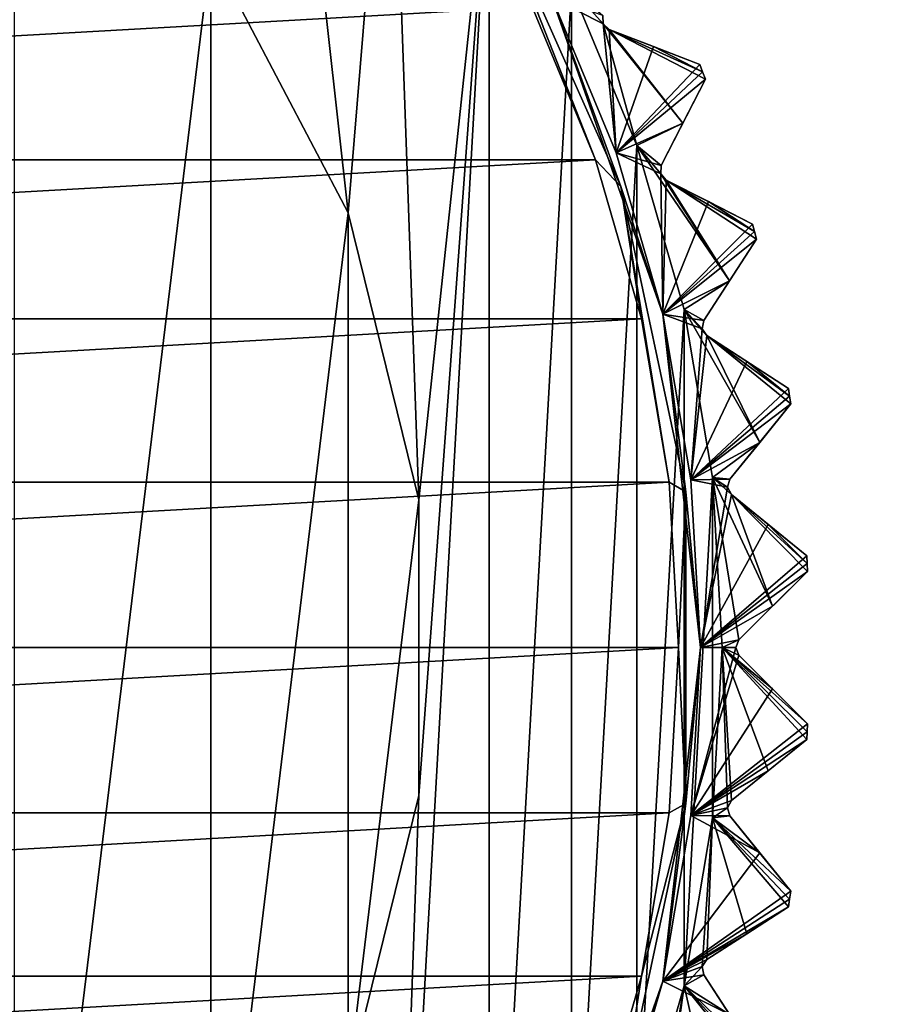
# Model space of a CAD drawing. Header units: millimetres. Extents: x -175 to 114, y -36 to 283.
# Tile 89 of 112: x 78 to 86, y -3 to 6. Entities that reach past the tile are written whole.
import ezdxf

# ---------------------------------------------------------------- set-up
doc = ezdxf.new("R2010")
doc.units = ezdxf.units.MM
doc.header["$LTSCALE"] = 65.185185
for name, color, linetype in [('100', 7, 'CONTINUOUS'), ('102', 7, 'CONTINUOUS'), ('103', 7, 'CONTINUOUS'), ('104', 7, 'CONTINUOUS'), ('105', 7, 'CONTINUOUS'), ('106', 7, 'CONTINUOUS'), ('107', 7, 'CONTINUOUS'), ('108', 7, 'CONTINUOUS'), ('109', 7, 'CONTINUOUS'), ('110', 7, 'CONTINUOUS'), ('111', 7, 'CONTINUOUS'), ('112', 7, 'CONTINUOUS'), ('113', 7, 'CONTINUOUS'), ('168', 7, 'CONTINUOUS'), ('196', 7, 'CONTINUOUS'), ('197', 7, 'CONTINUOUS'), ('198', 7, 'CONTINUOUS'), ('199', 7, 'CONTINUOUS'), ('2', 7, 'CONTINUOUS'), ('200', 7, 'CONTINUOUS'), ('201', 7, 'CONTINUOUS'), ('202', 7, 'CONTINUOUS'), ('234', 7, 'CONTINUOUS'), ('235', 7, 'CONTINUOUS'), ('30', 7, 'CONTINUOUS'), ('418', 7, 'CONTINUOUS'), ('419', 7, 'CONTINUOUS'), ('422', 7, 'CONTINUOUS'), ('45', 7, 'CONTINUOUS'), ('46', 7, 'CONTINUOUS'), ('471', 7, 'CONTINUOUS'), ('472', 7, 'CONTINUOUS'), ('473', 7, 'CONTINUOUS'), ('474', 7, 'CONTINUOUS'), ('475', 7, 'CONTINUOUS'), ('476', 7, 'CONTINUOUS')]:
    doc.layers.add(name, color=color, linetype=linetype)

msp = doc.modelspace()

# ---------------------------------------------------------------- linework, layer by layer
at = {"layer": '100', "linetype": 'CONTINUOUS'}
for points in [[(83.8206, 5.5158, 108.8326), (84.2443, 5.3531, 108.5), (83.4135, 5.6721, 109.1457), (83.8206, 5.5158, 108.8326)], [(83.4135, 5.6721, 109.1457), (84.2443, 5.3531, 108.5), (84.2443, 5.3531, 93.8), (83.4135, 5.6721, 109.1457)], [(83.4135, 5.6721, 93.1543), (83.4135, 5.6721, 109.1457), (83.8206, 5.5158, 93.4674), (83.4135, 5.6721, 93.1543)], [(83.8206, 5.5158, 93.4674), (83.4135, 5.6721, 109.1457), (84.2443, 5.3531, 93.8), (83.8206, 5.5158, 93.4674)]]:
    msp.add_3dface(points, dxfattribs=at)
at = {"layer": '102', "linetype": 'CONTINUOUS'}
for points in [[(84.3242, 4.0932, 108.8326), (84.7286, 3.8871, 108.5), (83.9356, 4.2912, 109.1457), (84.3242, 4.0932, 108.8326)], [(83.9356, 4.2912, 109.1457), (84.7286, 3.8871, 108.5), (84.7286, 3.8871, 93.8), (83.9356, 4.2912, 109.1457)], [(83.9356, 4.2912, 93.1543), (83.9356, 4.2912, 109.1457), (84.3241, 4.0932, 93.4674), (83.9356, 4.2912, 93.1543)], [(84.3241, 4.0932, 93.4674), (83.9356, 4.2912, 109.1457), (84.7286, 3.8871, 93.8), (84.3241, 4.0932, 93.4674)]]:
    msp.add_3dface(points, dxfattribs=at)
at = {"layer": '103', "linetype": 'CONTINUOUS'}
for points in [[(84.296, 5.2186, 93.8), (84.296, 5.2186, 108.5), (83.8919, 4.4257, 93.1543), (84.296, 5.2186, 93.8)], [(83.8919, 4.4257, 93.1543), (84.296, 5.2186, 108.5), (84.0899, 4.8142, 108.8326), (83.8919, 4.4257, 93.1543)], [(84.0899, 4.8143, 93.4675), (84.296, 5.2186, 93.8), (83.8919, 4.4257, 93.1543), (84.0899, 4.8143, 93.4675)], [(83.8919, 4.4257, 109.1457), (83.8919, 4.4257, 93.1543), (84.0899, 4.8142, 108.8326), (83.8919, 4.4257, 109.1457)]]:
    msp.add_3dface(points, dxfattribs=at)
at = {"layer": '104', "linetype": 'CONTINUOUS'}
for points in [[(84.6763, 2.6257, 108.8326), (85.057, 2.3785, 108.5), (84.3106, 2.8632, 109.1457), (84.6763, 2.6257, 108.8326)], [(84.3106, 2.8632, 109.1457), (85.057, 2.3785, 108.5), (85.057, 2.3785, 93.8), (84.3106, 2.8632, 109.1457)], [(84.3106, 2.8632, 93.1543), (84.3106, 2.8632, 109.1457), (84.6763, 2.6258, 93.4674), (84.3106, 2.8632, 93.1543)], [(84.6763, 2.6258, 93.4674), (84.3106, 2.8632, 109.1457), (85.057, 2.3785, 93.8), (84.6763, 2.6258, 93.4674)]]:
    msp.add_3dface(points, dxfattribs=at)
at = {"layer": '105', "linetype": 'CONTINUOUS'}
for points in [[(84.7659, 3.7479, 93.8), (84.7659, 3.7479, 108.5), (84.2812, 3.0016, 93.1543), (84.7659, 3.7479, 93.8)], [(84.2812, 3.0016, 93.1543), (84.7659, 3.7479, 108.5), (84.5187, 3.3673, 108.8326), (84.2812, 3.0016, 93.1543)], [(84.5187, 3.3674, 93.4675), (84.7659, 3.7479, 93.8), (84.2812, 3.0016, 93.1543), (84.5187, 3.3674, 93.4675)], [(84.2812, 3.0016, 109.1457), (84.2812, 3.0016, 93.1543), (84.5187, 3.3673, 108.8326), (84.2812, 3.0016, 109.1457)]]:
    msp.add_3dface(points, dxfattribs=at)
at = {"layer": '106', "linetype": 'CONTINUOUS'}
for points in [[(84.8731, 1.1295, 108.8326), (85.2258, 0.8439, 108.5), (84.5342, 1.404, 109.1457), (84.8731, 1.1295, 108.8326)], [(84.5342, 1.404, 109.1457), (85.2258, 0.8439, 108.5), (85.2258, 0.8439, 93.8), (84.5342, 1.404, 109.1457)], [(84.5342, 1.404, 93.1543), (84.5342, 1.404, 109.1457), (84.8731, 1.1295, 93.4674), (84.5342, 1.404, 93.1543)], [(84.8731, 1.1295, 93.4674), (84.5342, 1.404, 109.1457), (85.2258, 0.8439, 93.8), (84.8731, 1.1295, 93.4674)]]:
    msp.add_3dface(points, dxfattribs=at)
at = {"layer": '107', "linetype": 'CONTINUOUS'}
for points in [[(85.0795, 2.2362, 93.8), (85.0795, 2.2362, 108.5), (84.5194, 1.5446, 93.1543), (85.0795, 2.2362, 93.8)], [(84.5194, 1.5446, 93.1543), (85.0795, 2.2362, 108.5), (84.7939, 1.8835, 108.8326), (84.5194, 1.5446, 93.1543)], [(84.7939, 1.8836, 93.4675), (85.0795, 2.2362, 93.8), (84.5194, 1.5446, 93.1543), (84.7939, 1.8836, 93.4675)], [(84.5194, 1.5446, 109.1457), (84.5194, 1.5446, 93.1543), (84.7939, 1.8835, 108.8326), (84.5194, 1.5446, 109.1457)]]:
    msp.add_3dface(points, dxfattribs=at)
at = {"layer": '108', "linetype": 'CONTINUOUS'}
for points in [[(84.9125, -0.3791, 108.8326), (85.2334, -0.7, 108.5), (84.6041, -0.0707, 109.1457), (84.9125, -0.3791, 108.8326)], [(84.6041, -0.0707, 109.1457), (85.2334, -0.7, 108.5), (85.2334, -0.7, 93.8), (84.6041, -0.0707, 109.1457)], [(84.6041, -0.0707, 93.1543), (84.6041, -0.0707, 109.1457), (84.9124, -0.379, 93.4674), (84.6041, -0.0707, 93.1543)], [(84.9124, -0.379, 93.4674), (84.6041, -0.0707, 109.1457), (85.2334, -0.7, 93.8), (84.9124, -0.379, 93.4674)]]:
    msp.add_3dface(points, dxfattribs=at)
at = {"layer": '109', "linetype": 'CONTINUOUS'}
for points in [[(85.2334, 0.7, 93.8), (85.2334, 0.7, 108.5), (84.6041, 0.0707, 93.1543), (85.2334, 0.7, 93.8)], [(84.6041, 0.0707, 93.1543), (85.2334, 0.7, 108.5), (84.9125, 0.3791, 108.8326), (84.6041, 0.0707, 93.1543)], [(84.9125, 0.3791, 93.4675), (85.2334, 0.7, 93.8), (84.6041, 0.0707, 93.1543), (84.9125, 0.3791, 93.4675)], [(84.6041, 0.0707, 109.1457), (84.6041, 0.0707, 93.1543), (84.9125, 0.3791, 108.8326), (84.6041, 0.0707, 109.1457)]]:
    msp.add_3dface(points, dxfattribs=at)
at = {"layer": '110', "linetype": 'CONTINUOUS'}
for points in [[(84.7939, -1.8835, 108.8326), (85.0795, -2.2362, 108.5), (84.5194, -1.5446, 109.1457), (84.7939, -1.8835, 108.8326)], [(84.5194, -1.5446, 109.1457), (85.0795, -2.2362, 108.5), (85.0795, -2.2362, 93.8), (84.5194, -1.5446, 109.1457)], [(84.5194, -1.5446, 93.1543), (84.5194, -1.5446, 109.1457), (84.7938, -1.8835, 93.4674), (84.5194, -1.5446, 93.1543)], [(84.7938, -1.8835, 93.4674), (84.5194, -1.5446, 109.1457), (85.0795, -2.2362, 93.8), (84.7938, -1.8835, 93.4674)]]:
    msp.add_3dface(points, dxfattribs=at)
at = {"layer": '111', "linetype": 'CONTINUOUS'}
for points in [[(85.2258, -0.8439, 93.8), (85.2258, -0.8439, 108.5), (84.5342, -1.404, 93.1543), (85.2258, -0.8439, 93.8)], [(84.5342, -1.404, 93.1543), (85.2258, -0.8439, 108.5), (84.8731, -1.1295, 108.8326), (84.5342, -1.404, 93.1543)], [(84.8732, -1.1295, 93.4675), (85.2258, -0.8439, 93.8), (84.5342, -1.404, 93.1543), (84.8732, -1.1295, 93.4675)], [(84.5342, -1.404, 109.1457), (84.5342, -1.404, 93.1543), (84.8731, -1.1295, 108.8326), (84.5342, -1.404, 109.1457)]]:
    msp.add_3dface(points, dxfattribs=at)
at = {"layer": '112', "linetype": 'CONTINUOUS'}
for points in [[(84.5187, -3.3673, 108.8326), (84.7659, -3.7479, 108.5), (84.2812, -3.0016, 109.1457), (84.5187, -3.3673, 108.8326)], [(84.2812, -3.0016, 109.1457), (84.7659, -3.7479, 108.5), (84.7659, -3.7479, 93.8), (84.2812, -3.0016, 109.1457)], [(84.2812, -3.0016, 93.1543), (84.2812, -3.0016, 109.1457), (84.5187, -3.3673, 93.4674), (84.2812, -3.0016, 93.1543)], [(84.5187, -3.3673, 93.4674), (84.2812, -3.0016, 109.1457), (84.7659, -3.7479, 93.8), (84.5187, -3.3673, 93.4674)]]:
    msp.add_3dface(points, dxfattribs=at)
at = {"layer": '113', "linetype": 'CONTINUOUS'}
for points in [[(85.057, -2.3785, 93.8), (85.057, -2.3785, 108.5), (84.3106, -2.8632, 93.1543), (85.057, -2.3785, 93.8)], [(84.3106, -2.8632, 93.1543), (85.057, -2.3785, 108.5), (84.6763, -2.6257, 108.8326), (84.3106, -2.8632, 93.1543)], [(84.6764, -2.6257, 93.4675), (85.057, -2.3785, 93.8), (84.3106, -2.8632, 93.1543), (84.6764, -2.6257, 93.4675)], [(84.3106, -2.8632, 109.1457), (84.3106, -2.8632, 93.1543), (84.6763, -2.6257, 108.8326), (84.3106, -2.8632, 109.1457)]]:
    msp.add_3dface(points, dxfattribs=at)
at = {"layer": '168', "linetype": 'CONTINUOUS'}
for points in [[(83.6672, 4.6074, 93), (83.0685, 6.0528, 93), (83.358, 5.7247, 93.1248), (83.6672, 4.6074, 93)], [(83.0685, 6.0528, 93), (83.356, 5.8012, 93.1543), (83.358, 5.7247, 93.1248), (83.0685, 6.0528, 93)], [(84.0899, 4.8143, 93.4675), (83.6672, 4.6074, 93), (83.358, 5.7247, 93.1248), (84.0899, 4.8143, 93.4675)], [(83.4135, 5.6721, 93.1543), (84.0899, 4.8143, 93.4675), (83.358, 5.7247, 93.1248), (83.4135, 5.6721, 93.1543)], [(83.4135, 5.6721, 93.1543), (83.8206, 5.5158, 93.4674), (84.2703, 5.2859, 93.8), (83.4135, 5.6721, 93.1543)], [(83.4135, 5.6721, 93.1543), (84.296, 5.2186, 93.8), (84.0899, 4.8143, 93.4675), (83.4135, 5.6721, 93.1543)], [(84.296, 5.2186, 93.8), (83.4135, 5.6721, 93.1543), (84.2703, 5.2859, 93.8), (84.296, 5.2186, 93.8)], [(83.8206, 5.5158, 93.4674), (84.2443, 5.3531, 93.8), (84.2703, 5.2859, 93.8), (83.8206, 5.5158, 93.4674)], [(83.6672, 4.6074, 93), (84.0899, 4.8143, 93.4675), (83.8919, 4.4257, 93.1543), (83.6672, 4.6074, 93)], [(84.1003, 3.1041, 93), (83.6672, 4.6074, 93), (84.5187, 3.3674, 93.4675), (84.1003, 3.1041, 93)], [(83.6672, 4.6074, 93), (83.8919, 4.4257, 93.1543), (83.8859, 4.3493, 93.1248), (83.6672, 4.6074, 93)], [(84.5187, 3.3674, 93.4675), (83.6672, 4.6074, 93), (83.8859, 4.3493, 93.1248), (84.5187, 3.3674, 93.4675)], [(83.9356, 4.2912, 93.1543), (84.5187, 3.3674, 93.4675), (83.8859, 4.3493, 93.1248), (83.9356, 4.2912, 93.1543)], [(83.9356, 4.2912, 93.1543), (84.3241, 4.0932, 93.4674), (84.7474, 3.8176, 93.8), (83.9356, 4.2912, 93.1543)], [(83.9356, 4.2912, 93.1543), (84.7659, 3.7479, 93.8), (84.5187, 3.3674, 93.4675), (83.9356, 4.2912, 93.1543)], [(84.7659, 3.7479, 93.8), (83.9356, 4.2912, 93.1543), (84.7474, 3.8176, 93.8), (84.7659, 3.7479, 93.8)], [(84.3241, 4.0932, 93.4674), (84.7286, 3.8871, 93.8), (84.7474, 3.8176, 93.8), (84.3241, 4.0932, 93.4674)], [(84.1003, 3.1041, 93), (84.5187, 3.3674, 93.4675), (84.2812, 3.0016, 93.1543), (84.1003, 3.1041, 93)], [(84.3623, 1.5618, 93), (84.1003, 3.1041, 93), (84.7939, 1.8836, 93.4675), (84.3623, 1.5618, 93)], [(84.1003, 3.1041, 93), (84.3106, 2.8632, 93.1543), (84.7939, 1.8836, 93.4675), (84.1003, 3.1041, 93)], [(84.3106, 2.8632, 93.1543), (84.1003, 3.1041, 93), (84.2672, 2.9263, 93.1248), (84.3106, 2.8632, 93.1543)], [(84.1003, 3.1041, 93), (84.2812, 3.0016, 93.1543), (84.2672, 2.9263, 93.1248), (84.1003, 3.1041, 93)], [(84.3106, 2.8632, 93.1543), (84.6763, 2.6258, 93.4674), (85.0684, 2.3074, 93.8), (84.3106, 2.8632, 93.1543)], [(84.3106, 2.8632, 93.1543), (85.0795, 2.2362, 93.8), (84.7939, 1.8836, 93.4675), (84.3106, 2.8632, 93.1543)], [(85.0795, 2.2362, 93.8), (84.3106, 2.8632, 93.1543), (85.0684, 2.3074, 93.8), (85.0795, 2.2362, 93.8)], [(84.6763, 2.6258, 93.4674), (85.057, 2.3785, 93.8), (85.0684, 2.3074, 93.8), (84.6763, 2.6258, 93.4674)], [(84.3623, 1.5618, 93), (84.7939, 1.8836, 93.4675), (84.5194, 1.5446, 93.1543), (84.3623, 1.5618, 93)], [(84.45, 0, 93), (84.3623, 1.5618, 93), (84.6041, 0.0707, 93.1543), (84.45, 0, 93)], [(84.3623, 1.5618, 93), (84.5342, 1.404, 93.1543), (84.9125, 0.3791, 93.4675), (84.3623, 1.5618, 93)], [(84.5342, 1.404, 93.1543), (84.3623, 1.5618, 93), (84.4977, 1.4712, 93.1248), (84.5342, 1.404, 93.1543)], [(84.3623, 1.5618, 93), (84.5194, 1.5446, 93.1543), (84.4977, 1.4712, 93.1248), (84.3623, 1.5618, 93)], [(84.3623, 1.5618, 93), (84.9125, 0.3791, 93.4675), (84.6041, 0.0707, 93.1543), (84.3623, 1.5618, 93)], [(84.5342, 1.404, 93.1543), (84.8731, 1.1295, 93.4674), (85.2298, 0.772, 93.8), (84.5342, 1.404, 93.1543)], [(84.5342, 1.404, 93.1543), (85.2334, 0.7, 93.8), (84.9125, 0.3791, 93.4675), (84.5342, 1.404, 93.1543)], [(85.2334, 0.7, 93.8), (84.5342, 1.404, 93.1543), (85.2298, 0.772, 93.8), (85.2334, 0.7, 93.8)], [(84.8731, 1.1295, 93.4674), (85.2258, 0.8439, 93.8), (85.2298, 0.772, 93.8), (84.8731, 1.1295, 93.4674)], [(84.45, 0, 93), (84.6041, 0.0707, 93.1543), (84.5748, -0.0001, 93.1248), (84.45, 0, 93)], [(84.3623, -1.5618, 93), (84.45, 0, 93), (84.4977, -1.4713, 93.1248), (84.3623, -1.5618, 93)], [(84.45, 0, 93), (84.6041, -0.0707, 93.1543), (84.9124, -0.379, 93.4674), (84.45, 0, 93)], [(84.6041, -0.0707, 93.1543), (84.45, 0, 93), (84.5748, -0.0001, 93.1248), (84.6041, -0.0707, 93.1543)], [(84.45, 0, 93), (84.9124, -0.379, 93.4674), (85.2334, -0.7, 93.8), (84.45, 0, 93)], [(84.45, 0, 93), (85.2334, -0.7, 93.8), (85.2298, -0.772, 93.8), (84.45, 0, 93)], [(84.45, 0, 93), (85.2258, -0.8439, 93.8), (84.8732, -1.1295, 93.4675), (84.45, 0, 93)], [(85.2258, -0.8439, 93.8), (84.45, 0, 93), (85.2298, -0.772, 93.8), (85.2258, -0.8439, 93.8)], [(84.45, 0, 93), (84.8732, -1.1295, 93.4675), (84.5342, -1.404, 93.1543), (84.45, 0, 93)], [(84.45, 0, 93), (84.5342, -1.404, 93.1543), (84.4977, -1.4713, 93.1248), (84.45, 0, 93)], [(84.5194, -1.5446, 93.1543), (84.3623, -1.5618, 93), (84.4977, -1.4713, 93.1248), (84.5194, -1.5446, 93.1543)], [(84.1003, -3.1041, 93), (84.3623, -1.5618, 93), (84.2672, -2.9264, 93.1248), (84.1003, -3.1041, 93)], [(84.3623, -1.5618, 93), (84.3106, -2.8632, 93.1543), (84.2672, -2.9264, 93.1248), (84.3623, -1.5618, 93)], [(84.3623, -1.5618, 93), (84.6764, -2.6257, 93.4675), (84.3106, -2.8632, 93.1543), (84.3623, -1.5618, 93)], [(84.3623, -1.5618, 93), (84.5194, -1.5446, 93.1543), (84.7938, -1.8835, 93.4674), (84.3623, -1.5618, 93)], [(84.3623, -1.5618, 93), (84.7938, -1.8835, 93.4674), (85.0795, -2.2362, 93.8), (84.3623, -1.5618, 93)], [(84.3623, -1.5618, 93), (85.0795, -2.2362, 93.8), (85.0684, -2.3074, 93.8), (84.3623, -1.5618, 93)], [(84.3623, -1.5618, 93), (85.057, -2.3785, 93.8), (84.6764, -2.6257, 93.4675), (84.3623, -1.5618, 93)], [(85.057, -2.3785, 93.8), (84.3623, -1.5618, 93), (85.0684, -2.3074, 93.8), (85.057, -2.3785, 93.8)], [(84.2812, -3.0016, 93.1543), (84.1003, -3.1041, 93), (84.2672, -2.9264, 93.1248), (84.2812, -3.0016, 93.1543)], [(84.1003, -3.1041, 93), (84.2812, -3.0016, 93.1543), (84.5187, -3.3673, 93.4674), (84.1003, -3.1041, 93)], [(83.6672, -4.6074, 93), (84.1003, -3.1041, 93), (83.8859, -4.3494, 93.1248), (83.6672, -4.6074, 93)], [(84.1003, -3.1041, 93), (83.9356, -4.2912, 93.1543), (83.8859, -4.3494, 93.1248), (84.1003, -3.1041, 93)], [(84.1003, -3.1041, 93), (84.3243, -4.0931, 93.4675), (83.9356, -4.2912, 93.1543), (84.1003, -3.1041, 93)], [(84.1003, -3.1041, 93), (84.5187, -3.3673, 93.4674), (84.7659, -3.7479, 93.8), (84.1003, -3.1041, 93)], [(84.1003, -3.1041, 93), (84.7659, -3.7479, 93.8), (84.7474, -3.8176, 93.8), (84.1003, -3.1041, 93)], [(84.1003, -3.1041, 93), (84.7286, -3.8871, 93.8), (84.3243, -4.0931, 93.4675), (84.1003, -3.1041, 93)], [(84.7286, -3.8871, 93.8), (84.1003, -3.1041, 93), (84.7474, -3.8176, 93.8), (84.7286, -3.8871, 93.8)]]:
    msp.add_3dface(points, dxfattribs=at)
at = {"layer": '196', "linetype": 'CONTINUOUS'}
for points in [[(83.356, 5.8012, 93.1543), (83.356, 5.8012, 109.1457), (83.358, 5.7247, 109.1752), (83.356, 5.8012, 93.1543)], [(83.358, 5.7247, 93.1248), (83.356, 5.8012, 93.1543), (83.358, 5.7247, 109.1752), (83.358, 5.7247, 93.1248)], [(83.4135, 5.6721, 109.1457), (83.4135, 5.6721, 93.1543), (83.358, 5.7247, 93.1248), (83.4135, 5.6721, 109.1457)], [(83.4135, 5.6721, 109.1457), (83.358, 5.7247, 93.1248), (83.358, 5.7247, 109.1752), (83.4135, 5.6721, 109.1457)]]:
    msp.add_3dface(points, dxfattribs=at)
at = {"layer": '197', "linetype": 'CONTINUOUS'}
for points in [[(83.8919, 4.4257, 93.1543), (83.8919, 4.4257, 109.1457), (83.8859, 4.3493, 109.1752), (83.8919, 4.4257, 93.1543)], [(83.8859, 4.3493, 93.1248), (83.8919, 4.4257, 93.1543), (83.8859, 4.3493, 109.1752), (83.8859, 4.3493, 93.1248)], [(83.9356, 4.2912, 109.1457), (83.9356, 4.2912, 93.1543), (83.8859, 4.3493, 93.1248), (83.9356, 4.2912, 109.1457)], [(83.9356, 4.2912, 109.1457), (83.8859, 4.3493, 93.1248), (83.8859, 4.3493, 109.1752), (83.9356, 4.2912, 109.1457)]]:
    msp.add_3dface(points, dxfattribs=at)
at = {"layer": '198', "linetype": 'CONTINUOUS'}
for points in [[(84.2812, 3.0016, 93.1543), (84.2812, 3.0016, 109.1457), (84.2672, 2.9263, 109.1752), (84.2812, 3.0016, 93.1543)], [(84.2672, 2.9263, 93.1248), (84.2812, 3.0016, 93.1543), (84.2672, 2.9263, 109.1752), (84.2672, 2.9263, 93.1248)], [(84.3106, 2.8632, 109.1457), (84.3106, 2.8632, 93.1543), (84.2672, 2.9263, 93.1248), (84.3106, 2.8632, 109.1457)], [(84.3106, 2.8632, 109.1457), (84.2672, 2.9263, 93.1248), (84.2672, 2.9263, 109.1752), (84.3106, 2.8632, 109.1457)]]:
    msp.add_3dface(points, dxfattribs=at)
at = {"layer": '199', "linetype": 'CONTINUOUS'}
for points in [[(84.5194, 1.5446, 93.1543), (84.5194, 1.5446, 109.1457), (84.4977, 1.4712, 109.1752), (84.5194, 1.5446, 93.1543)], [(84.4977, 1.4712, 93.1248), (84.5194, 1.5446, 93.1543), (84.4977, 1.4712, 109.1752), (84.4977, 1.4712, 93.1248)], [(84.5342, 1.404, 109.1457), (84.5342, 1.404, 93.1543), (84.4977, 1.4712, 93.1248), (84.5342, 1.404, 109.1457)], [(84.5342, 1.404, 109.1457), (84.4977, 1.4712, 93.1248), (84.4977, 1.4712, 109.1752), (84.5342, 1.404, 109.1457)]]:
    msp.add_3dface(points, dxfattribs=at)
at = {"layer": '2', "linetype": 'CONTINUOUS'}
for points in [[(113.25, -35.25, 92.5), (113.25, 35.25, 92.5), (-66.25, 35.25, 92.5), (113.25, -35.25, 92.5)], [(113.25, -35.25, 92.5), (-66.25, 35.25, 92.5), (-18.1198, 11.172, 92.5), (113.25, -35.25, 92.5)], [(-15.7687, 9.6947, 92.5), (113.25, -35.25, 92.5), (-18.1198, 11.172, 92.5), (-15.7687, 9.6947, 92.5)], [(-13.8053, 7.7313, 92.5), (113.25, -35.25, 92.5), (-15.7687, 9.6947, 92.5), (-13.8053, 7.7313, 92.5)], [(-12.328, 5.3802, 92.5), (113.25, -35.25, 92.5), (-13.8053, 7.7313, 92.5), (-12.328, 5.3802, 92.5)], [(-11.4109, 2.7593, 92.5), (113.25, -35.25, 92.5), (-12.328, 5.3802, 92.5), (-11.4109, 2.7593, 92.5)], [(-11.1, 0, 92.5), (113.25, -35.25, 92.5), (-11.4109, 2.7593, 92.5), (-11.1, 0, 92.5)], [(-11.4109, -2.7593, 92.5), (113.25, -35.25, 92.5), (-11.1, 0, 92.5), (-11.4109, -2.7593, 92.5)], [(-12.328, -5.3802, 92.5), (113.25, -35.25, 92.5), (-11.4109, -2.7593, 92.5), (-12.328, -5.3802, 92.5)]]:
    msp.add_3dface(points, dxfattribs=at)
at = {"layer": '200', "linetype": 'CONTINUOUS'}
for points in [[(84.6041, 0.0707, 93.1543), (84.6041, 0.0707, 109.1457), (84.5748, -0.0001, 109.1752), (84.6041, 0.0707, 93.1543)], [(84.5748, -0.0001, 93.1248), (84.6041, 0.0707, 93.1543), (84.5748, -0.0001, 109.1752), (84.5748, -0.0001, 93.1248)], [(84.6041, -0.0707, 109.1457), (84.6041, -0.0707, 93.1543), (84.5748, -0.0001, 93.1248), (84.6041, -0.0707, 109.1457)], [(84.6041, -0.0707, 109.1457), (84.5748, -0.0001, 93.1248), (84.5748, -0.0001, 109.1752), (84.6041, -0.0707, 109.1457)]]:
    msp.add_3dface(points, dxfattribs=at)
at = {"layer": '201', "linetype": 'CONTINUOUS'}
for points in [[(84.5342, -1.404, 93.1543), (84.5342, -1.404, 109.1457), (84.4977, -1.4713, 109.1752), (84.5342, -1.404, 93.1543)], [(84.4977, -1.4713, 93.1248), (84.5342, -1.404, 93.1543), (84.4977, -1.4713, 109.1752), (84.4977, -1.4713, 93.1248)], [(84.5194, -1.5446, 109.1457), (84.5194, -1.5446, 93.1543), (84.4977, -1.4713, 93.1248), (84.5194, -1.5446, 109.1457)], [(84.5194, -1.5446, 109.1457), (84.4977, -1.4713, 93.1248), (84.4977, -1.4713, 109.1752), (84.5194, -1.5446, 109.1457)]]:
    msp.add_3dface(points, dxfattribs=at)
at = {"layer": '202', "linetype": 'CONTINUOUS'}
for points in [[(84.3106, -2.8632, 93.1543), (84.3106, -2.8632, 109.1457), (84.2672, -2.9264, 109.1752), (84.3106, -2.8632, 93.1543)], [(84.2672, -2.9264, 93.1248), (84.3106, -2.8632, 93.1543), (84.2672, -2.9264, 109.1752), (84.2672, -2.9264, 93.1248)], [(84.2812, -3.0016, 109.1457), (84.2812, -3.0016, 93.1543), (84.2672, -2.9264, 93.1248), (84.2812, -3.0016, 109.1457)], [(84.2812, -3.0016, 109.1457), (84.2672, -2.9264, 93.1248), (84.2672, -2.9264, 109.1752), (84.2812, -3.0016, 109.1457)]]:
    msp.add_3dface(points, dxfattribs=at)
at = {"layer": '234', "linetype": 'CONTINUOUS'}
for points in [[(79.7586, 6.3907, 93.5), (77.9602, -8.4207, 93.5), (77.9602, 8.4207, 93.5), (79.7586, 6.3907, 93.5)], [(79.7586, -6.3907, 93.5), (77.9602, -8.4207, 93.5), (79.7586, 6.3907, 93.5), (79.7586, -6.3907, 93.5)], [(81.019, 3.9893, 93.5), (79.7586, -6.3907, 93.5), (79.7586, 6.3907, 93.5), (81.019, 3.9893, 93.5)], [(81.019, -3.9893, 93.5), (79.7586, -6.3907, 93.5), (81.019, 3.9893, 93.5), (81.019, -3.9893, 93.5)], [(81.668, 1.356, 93.5), (81.019, -3.9893, 93.5), (81.019, 3.9893, 93.5), (81.668, 1.356, 93.5)], [(81.668, -1.356, 93.5), (81.019, -3.9893, 93.5), (81.668, 1.356, 93.5), (81.668, -1.356, 93.5)]]:
    msp.add_3dface(points, dxfattribs=at)
at = {"layer": '235', "linetype": 'CONTINUOUS'}
for points in [[(79.7586, 6.3907, 93), (81.019, 3.9893, 93), (79.7586, 6.3907, 93.5), (79.7586, 6.3907, 93)], [(81.019, 3.9893, 93), (81.019, 3.9893, 93.5), (79.7586, 6.3907, 93.5), (81.019, 3.9893, 93)], [(81.019, 3.9893, 93), (81.668, 1.356, 93), (81.019, 3.9893, 93.5), (81.019, 3.9893, 93)], [(81.668, 1.356, 93), (81.668, 1.356, 93.5), (81.019, 3.9893, 93.5), (81.668, 1.356, 93)], [(81.668, 1.356, 93), (81.668, -1.356, 93), (81.668, 1.356, 93.5), (81.668, 1.356, 93)], [(81.668, -1.356, 93), (81.668, -1.356, 93.5), (81.668, 1.356, 93.5), (81.668, -1.356, 93)], [(81.668, -1.356, 93), (81.019, -3.9893, 93), (81.668, -1.356, 93.5), (81.668, -1.356, 93)], [(81.019, -3.9893, 93), (81.019, -3.9893, 93.5), (81.668, -1.356, 93.5), (81.019, -3.9893, 93)]]:
    msp.add_3dface(points, dxfattribs=at)
at = {"layer": '30', "color": 7, "linetype": 'CONTINUOUS', "true_color": 0x21211a}
for points in [[(26, -32.75, 79.5), (38.3306, -6.0045, 79.5), (105.75, 32.75, 79.5), (26, -32.75, 79.5)], [(105.75, -32.75, 79.5), (26, -32.75, 79.5), (105.75, 32.75, 79.5), (105.75, -32.75, 79.5)], [(39.0683, 3.6917, 79.5), (37.9851, 6.7957, 79.5), (105.75, 32.75, 79.5), (39.0683, 3.6917, 79.5)], [(38.3306, -6.0045, 79.5), (39.2448, -2.8464, 79.5), (105.75, 32.75, 79.5), (38.3306, -6.0045, 79.5)], [(39.4942, 0.4317, 79.5), (39.0683, 3.6917, 79.5), (105.75, 32.75, 79.5), (39.4942, 0.4317, 79.5)], [(39.2448, -2.8464, 79.5), (39.4942, 0.4317, 79.5), (105.75, 32.75, 79.5), (39.2448, -2.8464, 79.5)]]:
    msp.add_3dface(points, dxfattribs=at)
at = {"layer": '418', "linetype": 'CONTINUOUS'}
for points in [[(83.358, 5.7247, 109.1752), (83.356, 5.8012, 109.1457), (82.8883, 5.9659, 109.5), (83.358, 5.7247, 109.1752)], [(83.4784, 4.5413, 109.5), (83.358, 5.7247, 109.1752), (82.8883, 5.9659, 109.5), (83.4784, 4.5413, 109.5)], [(83.4135, 5.6721, 109.1457), (83.358, 5.7247, 109.1752), (83.4784, 4.5413, 109.5), (83.4135, 5.6721, 109.1457)], [(83.8206, 5.5158, 108.8326), (83.4135, 5.6721, 109.1457), (83.4784, 4.5413, 109.5), (83.8206, 5.5158, 108.8326)], [(84.2443, 5.3531, 108.5), (83.8206, 5.5158, 108.8326), (83.4784, 4.5413, 109.5), (84.2443, 5.3531, 108.5)], [(84.2443, 5.3531, 108.5), (83.4784, 4.5413, 109.5), (84.2703, 5.2859, 108.5), (84.2443, 5.3531, 108.5)], [(83.4784, 4.5413, 109.5), (84.296, 5.2186, 108.5), (84.2703, 5.2859, 108.5), (83.4784, 4.5413, 109.5)], [(84.0899, 4.8142, 108.8326), (84.296, 5.2186, 108.5), (83.4784, 4.5413, 109.5), (84.0899, 4.8142, 108.8326)], [(83.8919, 4.4257, 109.1457), (84.0899, 4.8142, 108.8326), (83.4784, 4.5413, 109.5), (83.8919, 4.4257, 109.1457)], [(83.8859, 4.3493, 109.1752), (83.8919, 4.4257, 109.1457), (83.4784, 4.5413, 109.5), (83.8859, 4.3493, 109.1752)], [(83.9053, 3.0596, 109.5), (83.8859, 4.3493, 109.1752), (83.4784, 4.5413, 109.5), (83.9053, 3.0596, 109.5)], [(83.9356, 4.2912, 109.1457), (83.8859, 4.3493, 109.1752), (83.9053, 3.0596, 109.5), (83.9356, 4.2912, 109.1457)], [(84.3242, 4.0932, 108.8326), (83.9356, 4.2912, 109.1457), (83.9053, 3.0596, 109.5), (84.3242, 4.0932, 108.8326)], [(84.7286, 3.8871, 108.5), (84.3242, 4.0932, 108.8326), (83.9053, 3.0596, 109.5), (84.7286, 3.8871, 108.5)], [(84.7286, 3.8871, 108.5), (83.9053, 3.0596, 109.5), (84.7474, 3.8176, 108.5), (84.7286, 3.8871, 108.5)], [(83.9053, 3.0596, 109.5), (84.7659, 3.7479, 108.5), (84.7474, 3.8176, 108.5), (83.9053, 3.0596, 109.5)], [(84.5187, 3.3673, 108.8326), (84.7659, 3.7479, 108.5), (83.9053, 3.0596, 109.5), (84.5187, 3.3673, 108.8326)], [(84.2812, 3.0016, 109.1457), (84.5187, 3.3673, 108.8326), (83.9053, 3.0596, 109.5), (84.2812, 3.0016, 109.1457)], [(84.2672, 2.9263, 109.1752), (84.2812, 3.0016, 109.1457), (83.9053, 3.0596, 109.5), (84.2672, 2.9263, 109.1752)], [(84.1635, 1.5395, 109.5), (84.2672, 2.9263, 109.1752), (83.9053, 3.0596, 109.5), (84.1635, 1.5395, 109.5)], [(84.3106, 2.8632, 109.1457), (84.2672, 2.9263, 109.1752), (84.1635, 1.5395, 109.5), (84.3106, 2.8632, 109.1457)], [(84.6763, 2.6257, 108.8326), (84.3106, 2.8632, 109.1457), (84.1635, 1.5395, 109.5), (84.6763, 2.6257, 108.8326)], [(85.057, 2.3785, 108.5), (84.6763, 2.6257, 108.8326), (84.1635, 1.5395, 109.5), (85.057, 2.3785, 108.5)], [(85.057, 2.3785, 108.5), (84.1635, 1.5395, 109.5), (85.0684, 2.3074, 108.5), (85.057, 2.3785, 108.5)], [(84.1635, 1.5395, 109.5), (85.0795, 2.2362, 108.5), (85.0684, 2.3074, 108.5), (84.1635, 1.5395, 109.5)], [(84.7939, 1.8835, 108.8326), (85.0795, 2.2362, 108.5), (84.1635, 1.5395, 109.5), (84.7939, 1.8835, 108.8326)], [(84.5194, 1.5446, 109.1457), (84.7939, 1.8835, 108.8326), (84.1635, 1.5395, 109.5), (84.5194, 1.5446, 109.1457)], [(84.4977, 1.4712, 109.1752), (84.5194, 1.5446, 109.1457), (84.1635, 1.5395, 109.5), (84.4977, 1.4712, 109.1752)], [(84.25, 0, 109.5), (84.4977, 1.4712, 109.1752), (84.1635, 1.5395, 109.5), (84.25, 0, 109.5)], [(84.5342, 1.404, 109.1457), (84.4977, 1.4712, 109.1752), (84.25, 0, 109.5), (84.5342, 1.404, 109.1457)], [(84.8731, 1.1295, 108.8326), (84.5342, 1.404, 109.1457), (84.25, 0, 109.5), (84.8731, 1.1295, 108.8326)], [(85.2258, 0.8439, 108.5), (84.8731, 1.1295, 108.8326), (84.25, 0, 109.5), (85.2258, 0.8439, 108.5)], [(85.2258, 0.8439, 108.5), (84.25, 0, 109.5), (85.2298, 0.772, 108.5), (85.2258, 0.8439, 108.5)], [(84.25, 0, 109.5), (85.2334, 0.7, 108.5), (85.2298, 0.772, 108.5), (84.25, 0, 109.5)], [(84.9125, 0.3791, 108.8326), (85.2334, 0.7, 108.5), (84.25, 0, 109.5), (84.9125, 0.3791, 108.8326)], [(84.6041, 0.0707, 109.1457), (84.9125, 0.3791, 108.8326), (84.25, 0, 109.5), (84.6041, 0.0707, 109.1457)], [(84.1635, -1.5395, 109.5), (84.5748, -0.0001, 109.1752), (84.25, 0, 109.5), (84.1635, -1.5395, 109.5)], [(84.5748, -0.0001, 109.1752), (84.6041, 0.0707, 109.1457), (84.25, 0, 109.5), (84.5748, -0.0001, 109.1752)], [(84.6041, -0.0707, 109.1457), (84.5748, -0.0001, 109.1752), (84.1635, -1.5395, 109.5), (84.6041, -0.0707, 109.1457)], [(84.9125, -0.3791, 108.8326), (84.6041, -0.0707, 109.1457), (84.1635, -1.5395, 109.5), (84.9125, -0.3791, 108.8326)], [(85.2334, -0.7, 108.5), (84.9125, -0.3791, 108.8326), (84.1635, -1.5395, 109.5), (85.2334, -0.7, 108.5)], [(85.2334, -0.7, 108.5), (84.1635, -1.5395, 109.5), (85.2298, -0.772, 108.5), (85.2334, -0.7, 108.5)], [(84.1635, -1.5395, 109.5), (85.2258, -0.8439, 108.5), (85.2298, -0.772, 108.5), (84.1635, -1.5395, 109.5)], [(84.8731, -1.1295, 108.8326), (85.2258, -0.8439, 108.5), (84.1635, -1.5395, 109.5), (84.8731, -1.1295, 108.8326)], [(84.5342, -1.404, 109.1457), (84.8731, -1.1295, 108.8326), (84.1635, -1.5395, 109.5), (84.5342, -1.404, 109.1457)], [(84.4977, -1.4713, 109.1752), (84.5342, -1.404, 109.1457), (84.1635, -1.5395, 109.5), (84.4977, -1.4713, 109.1752)], [(84.5194, -1.5446, 109.1457), (84.4977, -1.4713, 109.1752), (84.1635, -1.5395, 109.5), (84.5194, -1.5446, 109.1457)], [(83.9053, -3.0596, 109.5), (84.7939, -1.8835, 108.8326), (84.1635, -1.5395, 109.5), (83.9053, -3.0596, 109.5)], [(84.7939, -1.8835, 108.8326), (84.5194, -1.5446, 109.1457), (84.1635, -1.5395, 109.5), (84.7939, -1.8835, 108.8326)], [(85.0795, -2.2362, 108.5), (84.7939, -1.8835, 108.8326), (83.9053, -3.0596, 109.5), (85.0795, -2.2362, 108.5)], [(85.0795, -2.2362, 108.5), (83.9053, -3.0596, 109.5), (85.0684, -2.3074, 108.5), (85.0795, -2.2362, 108.5)], [(83.9053, -3.0596, 109.5), (85.057, -2.3785, 108.5), (85.0684, -2.3074, 108.5), (83.9053, -3.0596, 109.5)], [(84.6763, -2.6257, 108.8326), (85.057, -2.3785, 108.5), (83.9053, -3.0596, 109.5), (84.6763, -2.6257, 108.8326)], [(84.3106, -2.8632, 109.1457), (84.6763, -2.6257, 108.8326), (83.9053, -3.0596, 109.5), (84.3106, -2.8632, 109.1457)], [(84.2672, -2.9264, 109.1752), (84.3106, -2.8632, 109.1457), (83.9053, -3.0596, 109.5), (84.2672, -2.9264, 109.1752)], [(84.2812, -3.0016, 109.1457), (84.2672, -2.9264, 109.1752), (83.9053, -3.0596, 109.5), (84.2812, -3.0016, 109.1457)], [(83.4784, -4.5413, 109.5), (84.5187, -3.3673, 108.8326), (83.9053, -3.0596, 109.5), (83.4784, -4.5413, 109.5)], [(84.5187, -3.3673, 108.8326), (84.2812, -3.0016, 109.1457), (83.9053, -3.0596, 109.5), (84.5187, -3.3673, 108.8326)]]:
    msp.add_3dface(points, dxfattribs=at)
at = {"layer": '419', "linetype": 'CONTINUOUS'}
for points in [[(83.4784, 4.5413, 109.5), (82.8883, 5.9659, 109.5), (83.9053, 3.0597, 109.8), (83.4784, 4.5413, 109.5)], [(83.9053, 3.0597, 109.8), (82.8883, 5.9659, 109.5), (82.8883, 5.9659, 109.8), (83.9053, 3.0597, 109.8)], [(83.9053, 3.0596, 109.5), (83.4784, 4.5413, 109.5), (83.9053, 3.0597, 109.8), (83.9053, 3.0596, 109.5)], [(84.25, 0, 109.8), (83.9053, 3.0596, 109.5), (83.9053, 3.0597, 109.8), (84.25, 0, 109.8)], [(84.1635, 1.5395, 109.5), (83.9053, 3.0596, 109.5), (84.25, 0, 109.8), (84.1635, 1.5395, 109.5)], [(84.25, 0, 109.5), (84.1635, 1.5395, 109.5), (84.25, 0, 109.8), (84.25, 0, 109.5)], [(84.1635, -1.5395, 109.5), (84.25, 0, 109.5), (83.9053, -3.0597, 109.8), (84.1635, -1.5395, 109.5)], [(83.9053, -3.0597, 109.8), (84.25, 0, 109.5), (84.25, 0, 109.8), (83.9053, -3.0597, 109.8)], [(83.9053, -3.0596, 109.5), (84.1635, -1.5395, 109.5), (83.9053, -3.0597, 109.8), (83.9053, -3.0596, 109.5)], [(83.4784, -4.5413, 109.5), (83.9053, -3.0596, 109.5), (82.8883, -5.9659, 109.8), (83.4784, -4.5413, 109.5)], [(82.8883, -5.9659, 109.8), (83.9053, -3.0596, 109.5), (83.9053, -3.0597, 109.8), (82.8883, -5.9659, 109.8)]]:
    msp.add_3dface(points, dxfattribs=at)
at = {"layer": '422', "linetype": 'CONTINUOUS'}
for points in [[(82.7072, 5.8811, 110), (83.2891, 4.4768, 110), (82.3571, 6.8457, 109.9414), (82.7072, 5.8811, 110)], [(82.3571, 6.8457, 109.9414), (83.2891, 4.4768, 110), (83.5213, 4.2309, 109.9414), (82.3571, 6.8457, 109.9414)], [(82.8883, 5.9659, 109.8), (82.3571, 6.8457, 109.9414), (83.5213, 4.2309, 109.9414), (82.8883, 5.9659, 109.8)], [(83.9053, 3.0597, 109.8), (82.8883, 5.9659, 109.8), (83.5213, 4.2309, 109.9414), (83.9053, 3.0597, 109.8)], [(83.2891, 4.4768, 110), (83.71, 3.0162, 110), (83.5213, 4.2309, 109.9414), (83.2891, 4.4768, 110)], [(83.71, 3.0162, 110), (83.9647, 1.5177, 110), (83.5213, 4.2309, 109.9414), (83.71, 3.0162, 110)], [(83.5213, 4.2309, 109.9414), (83.9647, 1.5177, 110), (84.1164, 1.4311, 109.9414), (83.5213, 4.2309, 109.9414)], [(83.9053, 3.0597, 109.8), (83.5213, 4.2309, 109.9414), (84.1164, 1.4311, 109.9414), (83.9053, 3.0597, 109.8)], [(84.25, 0, 109.8), (83.9053, 3.0597, 109.8), (84.1164, 1.4311, 109.9414), (84.25, 0, 109.8)], [(83.9647, 1.5177, 110), (84.05, 0, 110), (84.1164, 1.4311, 109.9414), (83.9647, 1.5177, 110)], [(84.1164, 1.4311, 109.9414), (84.05, 0, 110), (84.1164, -1.4311, 109.9414), (84.1164, 1.4311, 109.9414)], [(84.25, 0, 109.8), (84.1164, 1.4311, 109.9414), (84.1164, -1.4311, 109.9414), (84.25, 0, 109.8)], [(83.9053, -3.0597, 109.8), (84.25, 0, 109.8), (84.1164, -1.4311, 109.9414), (83.9053, -3.0597, 109.8)], [(84.05, 0, 110), (83.9647, -1.5177, 110), (84.1164, -1.4311, 109.9414), (84.05, 0, 110)], [(84.1164, -1.4311, 109.9414), (83.71, -3.0162, 110), (83.5213, -4.2309, 109.9414), (84.1164, -1.4311, 109.9414)], [(83.9053, -3.0597, 109.8), (84.1164, -1.4311, 109.9414), (83.5213, -4.2309, 109.9414), (83.9053, -3.0597, 109.8)], [(83.9647, -1.5177, 110), (83.71, -3.0162, 110), (84.1164, -1.4311, 109.9414), (83.9647, -1.5177, 110)], [(82.8883, -5.9659, 109.8), (83.9053, -3.0597, 109.8), (83.5213, -4.2309, 109.9414), (82.8883, -5.9659, 109.8)], [(83.71, -3.0162, 110), (83.2891, -4.4768, 110), (83.5213, -4.2309, 109.9414), (83.71, -3.0162, 110)]]:
    msp.add_3dface(points, dxfattribs=at)
at = {"layer": '45', "linetype": 'CONTINUOUS'}
for points in [[(83.2891, 4.4768, 110), (82.7072, 5.8811, 110), (57.7109, 4.4768, 110), (83.2891, 4.4768, 110)], [(57.7109, 4.4768, 110), (82.7072, 5.8811, 110), (58.2928, 5.8811, 110), (57.7109, 4.4768, 110)], [(83.71, 3.0162, 110), (83.2891, 4.4768, 110), (57.29, 3.0162, 110), (83.71, 3.0162, 110)], [(57.29, 3.0162, 110), (83.2891, 4.4768, 110), (57.7109, 4.4768, 110), (57.29, 3.0162, 110)], [(83.9647, 1.5177, 110), (83.71, 3.0162, 110), (57.0353, 1.5177, 110), (83.9647, 1.5177, 110)], [(57.0353, 1.5177, 110), (83.71, 3.0162, 110), (57.29, 3.0162, 110), (57.0353, 1.5177, 110)], [(84.05, 0, 110), (83.9647, 1.5177, 110), (56.95, 0, 110), (84.05, 0, 110)], [(56.95, 0, 110), (83.9647, 1.5177, 110), (57.0353, 1.5177, 110), (56.95, 0, 110)], [(57.0353, -1.5177, 110), (84.05, 0, 110), (56.95, 0, 110), (57.0353, -1.5177, 110)], [(83.9647, -1.5177, 110), (84.05, 0, 110), (57.0353, -1.5177, 110), (83.9647, -1.5177, 110)], [(57.29, -3.0162, 110), (83.9647, -1.5177, 110), (57.0353, -1.5177, 110), (57.29, -3.0162, 110)], [(83.71, -3.0162, 110), (83.9647, -1.5177, 110), (57.29, -3.0162, 110), (83.71, -3.0162, 110)], [(57.7109, -4.4768, 110), (83.71, -3.0162, 110), (57.29, -3.0162, 110), (57.7109, -4.4768, 110)], [(83.2891, -4.4768, 110), (83.71, -3.0162, 110), (57.7109, -4.4768, 110), (83.2891, -4.4768, 110)]]:
    msp.add_3dface(points, dxfattribs=at)
at = {"layer": '46', "linetype": 'CONTINUOUS'}
for points in [[(79.7586, 6.3907, 93), (80.3642, 9.8641, 93), (81.019, 3.9893, 93), (79.7586, 6.3907, 93)], [(80.3642, 9.8641, 93), (81.4066, 8.6976, 93), (81.019, 3.9893, 93), (80.3642, 9.8641, 93)], [(81.019, 3.9893, 93), (81.4066, 8.6976, 93), (81.668, 1.356, 93), (81.019, 3.9893, 93)], [(81.4066, 8.6976, 93), (82.3117, 7.4219, 93), (81.668, 1.356, 93), (81.4066, 8.6976, 93)], [(82.3117, -7.4219, 93), (81.4066, -8.6976, 93), (82.3117, 7.4219, 93), (82.3117, -7.4219, 93)], [(82.3117, 7.4219, 93), (81.4066, -8.6976, 93), (81.668, -1.356, 93), (82.3117, 7.4219, 93)], [(81.668, 1.356, 93), (82.3117, 7.4219, 93), (81.668, -1.356, 93), (81.668, 1.356, 93)], [(83.0685, 6.0528, 93), (82.3117, -7.4219, 93), (82.3117, 7.4219, 93), (83.0685, 6.0528, 93)], [(83.0685, -6.0528, 93), (82.3117, -7.4219, 93), (83.0685, 6.0528, 93), (83.0685, -6.0528, 93)], [(83.6672, 4.6074, 93), (83.0685, -6.0528, 93), (83.0685, 6.0528, 93), (83.6672, 4.6074, 93)], [(83.6672, -4.6074, 93), (83.0685, -6.0528, 93), (83.6672, 4.6074, 93), (83.6672, -4.6074, 93)], [(84.1003, 3.1041, 93), (83.6672, -4.6074, 93), (83.6672, 4.6074, 93), (84.1003, 3.1041, 93)], [(84.1003, -3.1041, 93), (83.6672, -4.6074, 93), (84.1003, 3.1041, 93), (84.1003, -3.1041, 93)], [(84.3623, 1.5618, 93), (84.1003, -3.1041, 93), (84.1003, 3.1041, 93), (84.3623, 1.5618, 93)], [(84.3623, -1.5618, 93), (84.1003, -3.1041, 93), (84.3623, 1.5618, 93), (84.3623, -1.5618, 93)], [(84.45, 0, 93), (84.3623, -1.5618, 93), (84.3623, 1.5618, 93), (84.45, 0, 93)], [(81.668, -1.356, 93), (81.4066, -8.6976, 93), (81.019, -3.9893, 93), (81.668, -1.356, 93)]]:
    msp.add_3dface(points, dxfattribs=at)
at = {"layer": '471', "linetype": 'CONTINUOUS'}
for points in [[(84.2443, 5.3531, 93.8), (84.2443, 5.3531, 108.5), (84.2703, 5.2859, 108.5), (84.2443, 5.3531, 93.8)], [(84.2703, 5.2859, 93.8), (84.2443, 5.3531, 93.8), (84.2703, 5.2859, 108.5), (84.2703, 5.2859, 93.8)], [(84.296, 5.2186, 108.5), (84.296, 5.2186, 93.8), (84.2703, 5.2859, 93.8), (84.296, 5.2186, 108.5)], [(84.296, 5.2186, 108.5), (84.2703, 5.2859, 93.8), (84.2703, 5.2859, 108.5), (84.296, 5.2186, 108.5)]]:
    msp.add_3dface(points, dxfattribs=at)
at = {"layer": '472', "linetype": 'CONTINUOUS'}
for points in [[(84.7286, 3.8871, 93.8), (84.7286, 3.8871, 108.5), (84.7474, 3.8176, 108.5), (84.7286, 3.8871, 93.8)], [(84.7474, 3.8176, 93.8), (84.7286, 3.8871, 93.8), (84.7474, 3.8176, 108.5), (84.7474, 3.8176, 93.8)], [(84.7659, 3.7479, 108.5), (84.7659, 3.7479, 93.8), (84.7474, 3.8176, 93.8), (84.7659, 3.7479, 108.5)], [(84.7659, 3.7479, 108.5), (84.7474, 3.8176, 93.8), (84.7474, 3.8176, 108.5), (84.7659, 3.7479, 108.5)]]:
    msp.add_3dface(points, dxfattribs=at)
at = {"layer": '473', "linetype": 'CONTINUOUS'}
for points in [[(85.057, 2.3785, 93.8), (85.057, 2.3785, 108.5), (85.0684, 2.3074, 108.5), (85.057, 2.3785, 93.8)], [(85.0684, 2.3074, 93.8), (85.057, 2.3785, 93.8), (85.0684, 2.3074, 108.5), (85.0684, 2.3074, 93.8)], [(85.0795, 2.2362, 108.5), (85.0795, 2.2362, 93.8), (85.0684, 2.3074, 93.8), (85.0795, 2.2362, 108.5)], [(85.0795, 2.2362, 108.5), (85.0684, 2.3074, 93.8), (85.0684, 2.3074, 108.5), (85.0795, 2.2362, 108.5)]]:
    msp.add_3dface(points, dxfattribs=at)
at = {"layer": '474', "linetype": 'CONTINUOUS'}
for points in [[(85.2258, 0.8439, 93.8), (85.2258, 0.8439, 108.5), (85.2298, 0.772, 108.5), (85.2258, 0.8439, 93.8)], [(85.2298, 0.772, 93.8), (85.2258, 0.8439, 93.8), (85.2298, 0.772, 108.5), (85.2298, 0.772, 93.8)], [(85.2334, 0.7, 108.5), (85.2334, 0.7, 93.8), (85.2298, 0.772, 93.8), (85.2334, 0.7, 108.5)], [(85.2334, 0.7, 108.5), (85.2298, 0.772, 93.8), (85.2298, 0.772, 108.5), (85.2334, 0.7, 108.5)]]:
    msp.add_3dface(points, dxfattribs=at)
at = {"layer": '475', "linetype": 'CONTINUOUS'}
for points in [[(85.2334, -0.7, 93.8), (85.2334, -0.7, 108.5), (85.2298, -0.772, 108.5), (85.2334, -0.7, 93.8)], [(85.2298, -0.772, 93.8), (85.2334, -0.7, 93.8), (85.2298, -0.772, 108.5), (85.2298, -0.772, 93.8)], [(85.2258, -0.8439, 108.5), (85.2258, -0.8439, 93.8), (85.2298, -0.772, 93.8), (85.2258, -0.8439, 108.5)], [(85.2258, -0.8439, 108.5), (85.2298, -0.772, 93.8), (85.2298, -0.772, 108.5), (85.2258, -0.8439, 108.5)]]:
    msp.add_3dface(points, dxfattribs=at)
at = {"layer": '476', "linetype": 'CONTINUOUS'}
for points in [[(85.0795, -2.2362, 93.8), (85.0795, -2.2362, 108.5), (85.0684, -2.3074, 108.5), (85.0795, -2.2362, 93.8)], [(85.0684, -2.3074, 93.8), (85.0795, -2.2362, 93.8), (85.0684, -2.3074, 108.5), (85.0684, -2.3074, 93.8)], [(85.057, -2.3785, 108.5), (85.057, -2.3785, 93.8), (85.0684, -2.3074, 93.8), (85.057, -2.3785, 108.5)], [(85.057, -2.3785, 108.5), (85.0684, -2.3074, 93.8), (85.0684, -2.3074, 108.5), (85.057, -2.3785, 108.5)]]:
    msp.add_3dface(points, dxfattribs=at)

doc.saveas('drawing.dxf')
